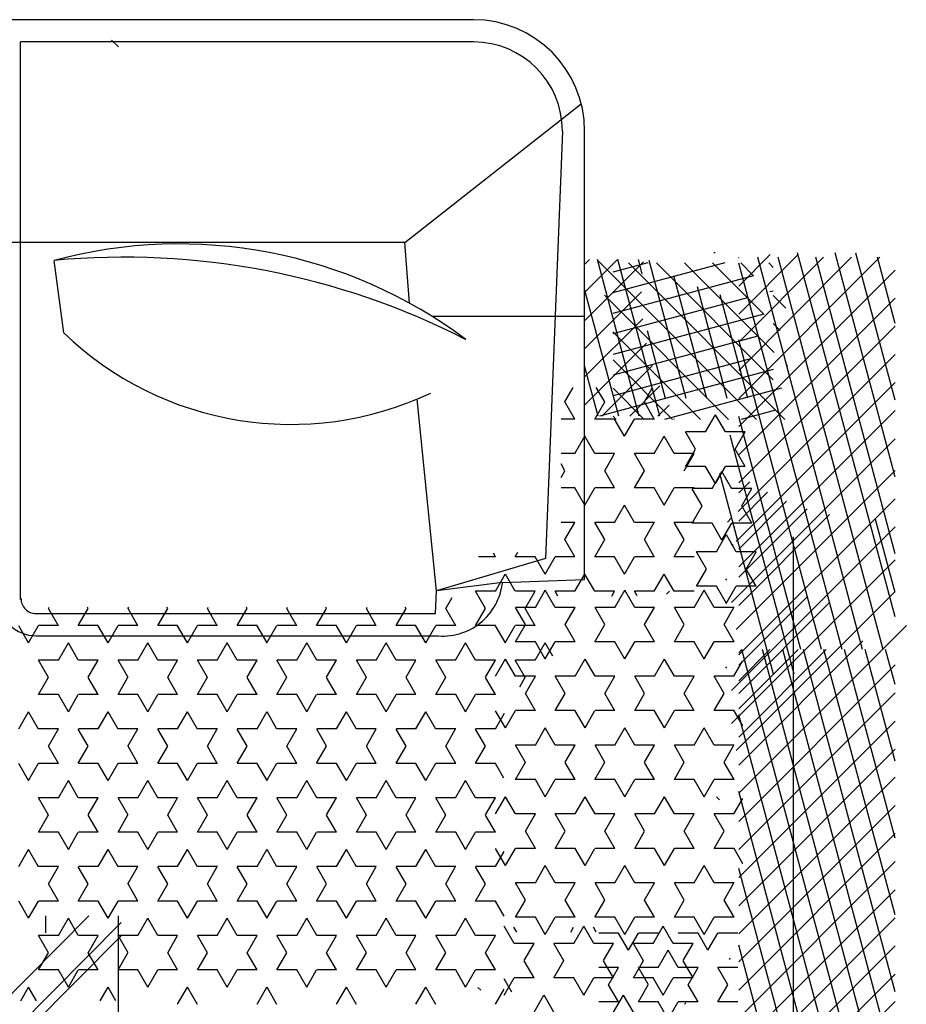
# Model space of a CAD drawing. Header units: millimetres. Extents: x -30782 to 40110, y 35885 to 73818.
# Tile 165 of 166: x 32027 to 33191, y 69673 to 70965. Entities that reach past the tile are written whole.
import ezdxf

# ---------------------------------------------------------------- set-up
doc = ezdxf.new("R2010")
doc.units = ezdxf.units.MM

# ---------------------------------------------------------------- blocks, each defined once
blk = doc.blocks.new('A$C1EFC2E70')
for p, q in [((1015.1, 3020.9), (794.9, 3241.1)), ((783.5, 3226.3), (305.9, 3098.3)), ((600, 3226.3), (305.9, 3147.4)), ((499.2, 3226.3), (306.4, 3174.6)), ((700.8, 3226.3), (311.8, 3122)), ((398.5, 3226.3), (311.8, 3203)), ((534, 3020.9), (328.6, 3226.3)), ((570.8, 3020.9), (365.5, 3226.3)), ((607.7, 3020.9), (402.3, 3226.3)), ((645.2, 3020.3), (439.2, 3226.3)), ((684.6, 3017.8), (476.1, 3226.3)), ((717.9, 3021.3), (513, 3226.3)), ((764.8, 3011.4), (549.9, 3226.3)), ((800.1, 3017.8), (591.7, 3226.3)), ((833.5, 3021.3), (628.6, 3226.3)), ((751.7, 3226.3), (655.7, 3200.6)), ((880.3, 3011.4), (665.4, 3226.3)), ((923.6, 3011.4), (708.8, 3226.3)), ((959, 3017.8), (750.5, 3226.3)), ((872.4, 3226.3), (826.3, 3213.9)), ((1074, 3226.3), (826.4, 3159.9)), ((973.2, 3226.3), (826.4, 3186.9)), ((1376.3, 3226.3), (826.5, 3079)), ((1275.5, 3226.3), (826.5, 3105.9)), ((1174.7, 3226.3), (826.5, 3132.9)), ((1577.9, 3226.3), (826.6, 3025)), ((1477.1, 3226.3), (826.6, 3052)), ((1052, 3020.9), (846.6, 3226.3)), ((1088.9, 3020.9), (883.5, 3226.3)), ((1125.8, 3020.9), (920.4, 3226.3)), ((1162.7, 3020.9), (957.3, 3226.3)), ((1199.6, 3020.9), (994.2, 3226.3)), ((1236.5, 3020.9), (1031.1, 3226.3)), ((1273.3, 3020.9), (1067.9, 3226.3)), ((1310.2, 3020.9), (1104.8, 3226.3)), ((1347.1, 3020.9), (1141.7, 3226.3)), ((1384, 3020.9), (1178.6, 3226.3)), ((1462.5, 2979.3), (1215.5, 3226.3)), ((1491.6, 2987.1), (1252.4, 3226.3)), ((1527.7, 2987.1), (1288.5, 3226.3)), ((826.3, 3210.7), (311.8, 3072.9)), ((497.1, 3020.9), (311.8, 3206.1)), ((1620.6, 3210.7), (912.1, 3020.9)), ((826.3, 3183.7), (311.8, 3045.9)), ((978.2, 3020.9), (815.2, 3183.9)), ((1620.6, 3183.7), (1012.9, 3020.9)), ((460.2, 3020.9), (311.8, 3169.2)), ((826.3, 3156.7), (319.4, 3020.9)), ((1620.6, 3156.7), (1113.7, 3020.9)), ((768.5, 3020.9), (649.3, 3140.1)), ((884.1, 3020.9), (764.8, 3140.1)), ((423.3, 3020.9), (311.8, 3132.3)), ((826.3, 3129.7), (420.1, 3020.9)), ((941.3, 3020.9), (826.4, 3135.8)), ((1620.6, 3129.7), (1214.5, 3020.9)), ((826.3, 3102.7), (520.9, 3020.9)), ((731.7, 3020.9), (641.7, 3110.8)), ((847.2, 3020.9), (757.2, 3110.8)), ((386.4, 3020.9), (308.3, 3098.9)), ((858.8, 3093.6), (545.2, 3009.6)), ((678.5, 3092.6), (1400.6, 3092.6)), ((904.4, 3020.9), (826.5, 3098.8)), ((524.5, 3081.4), (319.1, 2876)), ((378.6, 3083), (361.9, 3066.3)), ((454.2, 3084.9), (452.7, 3083.4)), ((483.3, 3077.1), (524.5, 2923.4)), ((694.8, 3020.9), (631.9, 3083.8)), ((436.7, 3067.4), (319.1, 2949.8)), ((325, 3066.3), (319.1, 3060.4)), ((472.5, 3066.3), (319.1, 2912.9)), ((356, 3066.3), (357.3, 3061.7)), ((407.7, 3075.2), (398.8, 3066.3)), ((459.2, 3066.3), (520.4, 2837.9)), ((512.4, 3069.3), (524.5, 3024.2)), ((858.8, 3066.6), (595.6, 2996.1)), ((349.5, 3020.9), (308.3, 3062.1)), ((386.4, 3053.9), (319.1, 2986.7)), ((386.4, 3053.9), (439.4, 2855.9)), ((657.9, 3020.9), (620, 3058.7)), ((867.6, 3020.9), (826.5, 3061.9)), ((524.5, 3044.5), (315.9, 2835.9)), ((336, 3040.4), (319.1, 3023.5)), ((336, 3040.4), (385.4, 2855.8)), ((415.4, 3046.1), (466.4, 2855.9)), ((444.5, 3038.3), (493.4, 2855.9)), ((615.3, 3038.1), (615.3, 3012)), ((637.9, 3025), (615.3, 3038)), ((660.5, 3038.1), (638, 3025)), ((660.5, 3038.1), (660.5, 3012)), ((698.3, 3043.9), (698.3, 3017.8)), ((720.9, 3030.7), (698.3, 3043.8)), ((743.5, 3043.8), (720.9, 3030.7)), ((743.5, 3043.9), (743.5, 3017.8)), ((496.8, 3032.9), (361, 2996.5)), ((365.1, 3032.6), (412.4, 2855.8)), ((540.9, 3029.6), (540.9, 3003.5)), ((563.5, 3016.4), (540.9, 3029.5)), ((586.1, 3029.5), (563.5, 3016.4)), ((586.1, 3029.6), (586.1, 3003.5)), ((621, 3020.9), (606.5, 3035.4)), ((830.7, 3020.9), (826.6, 3024.9)), ((861.5, 3014.7), (841.8, 3026.1)), ((926.6, 3026.2), (906.8, 3014.8)), ((1042.2, 3014.7), (1022.1, 3026.3)), ((1107.8, 3026.4), (1087.5, 3014.8)), ((312.6, 3020.9), (311.8, 3021.7)), ((615.4, 3012), (592.8, 2998.9)), ((659.2, 3006.3), (654.3, 3011.2)), ((683, 2998.9), (660.5, 3012)), ((698.4, 3017.7), (675.8, 3004.7)), ((690.3, 3012), (688.8, 3013.5)), ((766, 3004.6), (743.4, 3017.7)), ((771.2, 3014.8), (771.2, 2988.7)), ((793.8, 3001.7), (771.2, 3014.7)), ((816.4, 3014.8), (793.8, 3001.7)), ((816.4, 3014.8), (816.4, 2988.7)), ((861.5, 3014.8), (861.5, 2988.7)), ((906.7, 3014.8), (906.7, 2988.7)), ((951.9, 3014.8), (951.9, 2988.7)), ((974.5, 3001.7), (951.9, 3014.7)), ((997.1, 3014.8), (974.6, 3001.7)), ((997.1, 3014.8), (997.1, 2988.7)), ((1042.3, 3014.8), (1042.3, 2988.7)), ((1087.4, 3014.8), (1087.4, 2988.7)), ((1132.6, 3014.8), (1132.6, 2988.7)), ((1155.2, 3001.7), (1132.6, 3014.7)), ((1177.9, 3014.8), (1155.3, 3001.7)), ((1177.8, 3014.8), (1177.8, 2988.7)), ((1198.5, 3019.7), (1198.5, 2993.6)), ((1243.7, 3019.7), (1243.7, 2993.6)), ((1288.9, 3019.7), (1288.9, 2993.6)), ((319.1, 3002.5), (358.4, 2855.8)), ((496.9, 3005.9), (350.7, 2966.7)), ((524.5, 3007.6), (361.4, 2844.5)), ((541, 3003.4), (518.4, 2990.4)), ((608.6, 2990.3), (586.1, 3003.4)), ((615.3, 2985.9), (592.7, 2998.9)), ((683.1, 2998.9), (660.5, 2985.9)), ((698.3, 2991.6), (675.7, 3004.6)), ((735.5, 3003.8), (733.8, 3005.4)), ((766.1, 3004.7), (743.5, 2991.6)), ((851.1, 3003.8), (849.4, 3005.4)), ((884.2, 3001.7), (861.6, 2988.7)), ((906.7, 2988.6), (884.1, 3001.7)), ((1064.9, 3001.7), (1042.3, 2988.7)), ((1087.4, 2988.6), (1064.8, 3001.7)), ((1233.2, 3008.7), (1231.5, 3010.3)), ((1266.3, 3006.6), (1243.8, 2993.6)), ((1288.8, 2993.5), (1266.3, 3006.6)), ((305.9, 2989.8), (305.9, 2988.4)), ((540.9, 2977.3), (518.3, 2990.3)), ((608.7, 2990.4), (586.1, 2977.3)), ((615.3, 2986), (615.3, 2959.9)), ((660.5, 2986), (660.5, 2959.9)), ((698.3, 2991.7), (698.3, 2965.6)), ((743.5, 2991.7), (743.5, 2965.6)), ((771.2, 2988.7), (748.7, 2975.6)), ((838.9, 2975.6), (816.3, 2988.6)), ((952, 2988.7), (929.4, 2975.6)), ((1019.7, 2975.6), (997.1, 2988.6)), ((1023.8, 2995.7), (1019.9, 2991.8)), ((1132.7, 2988.7), (1110.1, 2975.6)), ((1200.4, 2975.6), (1177.8, 2988.6)), ((1221.1, 2980.5), (1198.5, 2993.5)), ((496.9, 2978.9), (336.1, 2935.8)), ((540.9, 2977.4), (540.9, 2951.3)), ((586.1, 2977.4), (586.1, 2951.3)), ((638, 2972.9), (615.4, 2959.8)), ((660.5, 2959.8), (637.9, 2972.8)), ((720.9, 2978.6), (698.4, 2965.5)), ((743.4, 2965.5), (720.9, 2978.6)), ((771.2, 2962.6), (748.6, 2975.6)), ((839, 2975.6), (816.4, 2962.6)), ((951.9, 2962.6), (929.3, 2975.6)), ((1019.7, 2975.6), (997.1, 2962.6)), ((1132.6, 2962.6), (1110, 2975.6)), ((1200.5, 2975.6), (1177.9, 2962.6)), ((1221.2, 2980.5), (1198.6, 2967.5)), ((524.5, 2970.7), (409.6, 2855.8)), ((563.5, 2964.3), (541, 2951.2)), ((586.1, 2951.2), (563.5, 2964.3)), ((569.2, 2962.3), (569.2, 2936.3)), ((591.8, 2949.2), (569.2, 2962.3)), ((614.4, 2962.3), (614.4, 2936.3)), ((659.6, 2962.3), (659.6, 2936.3)), ((704.8, 2962.3), (704.8, 2936.3)), ((750, 2962.3), (750, 2936.3)), ((771.2, 2962.6), (771.2, 2936.6)), ((816.4, 2962.6), (816.4, 2936.6)), ((884.1, 2949.5), (861.5, 2962.6)), ((861.5, 2962.6), (861.5, 2936.6)), ((906.8, 2962.6), (884.2, 2949.5)), ((906.7, 2962.6), (906.7, 2936.6)), ((951.9, 2962.6), (951.9, 2936.6)), ((997.1, 2962.6), (997.1, 2936.6)), ((1064.8, 2949.5), (1042.2, 2962.6)), ((1042.3, 2962.6), (1042.3, 2936.6)), ((1087.5, 2962.6), (1064.9, 2949.5)), ((1087.4, 2962.6), (1087.4, 2936.6)), ((1132.6, 2962.6), (1132.6, 2936.6)), ((1177.8, 2962.6), (1177.8, 2936.6)), ((1198.5, 2967.5), (1198.5, 2941.5)), ((1212.1, 2961), (1212.1, 2934.9)), ((1234.7, 2947.8), (1212.1, 2960.9)), ((1257.4, 2960.9), (1234.8, 2947.9)), ((1266.3, 2954.4), (1243.7, 2967.5)), ((1243.7, 2967.5), (1243.7, 2941.5)), ((1257.3, 2961), (1257.3, 2934.9)), ((1288.9, 2967.5), (1266.3, 2954.4)), ((1288.9, 2967.5), (1288.9, 2941.5)), ((496.9, 2951.9), (315.8, 2903.4)), ((682.3, 2949.2), (659.7, 2936.2)), ((704.8, 2936.2), (682.2, 2949.2)), ((793.8, 2949.5), (771.2, 2936.5)), ((816.3, 2936.5), (793.8, 2949.5)), ((974.6, 2949.5), (952, 2936.5)), ((997.1, 2936.5), (974.5, 2949.5)), ((1155.3, 2949.5), (1132.7, 2936.5)), ((1177.8, 2936.5), (1155.2, 2949.5)), ((1292, 2949.9), (1290.3, 2951.6)), ((524.5, 2933.8), (446.5, 2855.9)), ((524, 2936.2), (523.8, 2936.3)), ((524.1, 2936.5), (524.1, 2936.3)), ((569.3, 2936.2), (546.7, 2923.1)), ((637, 2923.1), (614.4, 2936.2)), ((750, 2936.2), (727.4, 2923.1)), ((861.6, 2936.5), (839, 2923.5)), ((929.3, 2923.4), (906.7, 2936.5)), ((1042.3, 2936.5), (1019.7, 2923.5)), ((1110, 2923.4), (1087.4, 2936.5)), ((1212.2, 2934.8), (1189.6, 2921.8)), ((1243.8, 2941.4), (1221.2, 2928.4)), ((1279.9, 2921.8), (1257.3, 2934.8)), ((1311.4, 2928.3), (1288.8, 2941.4)), ((497, 2924.9), (408.4, 2901.2)), ((520.2, 2914.8), (505.6, 2929.4)), ((569.2, 2910.1), (546.6, 2923.1)), ((637.1, 2923.1), (614.5, 2910.1)), ((749.9, 2910.1), (727.4, 2923.1)), ((754, 2926), (750, 2930)), ((861.5, 2910.4), (838.9, 2923.4)), ((929.4, 2923.5), (906.8, 2910.4)), ((1042.2, 2910.4), (1019.7, 2923.4)), ((1110.1, 2923.5), (1087.5, 2910.4)), ((1212.1, 2908.7), (1189.5, 2921.8)), ((1243.7, 2915.3), (1221.1, 2928.3)), ((1280, 2921.8), (1257.4, 2908.7)), ((1311.5, 2928.4), (1288.9, 2915.3)), ((520.2, 2917.3), (314.8, 2862.3)), ((520.2, 2841), (453.6, 2907.6)), ((520.2, 2877.9), (480.6, 2917.5)), ((501.5, 2897), (483.7, 2907.3)), ((524.1, 2910.1), (501.5, 2897.1)), ((524.1, 2910.2), (524.1, 2884.1)), ((569.2, 2910.2), (569.2, 2884.1)), ((614.4, 2910.2), (614.4, 2884.1)), ((659.6, 2910.2), (659.6, 2884.1)), ((682.2, 2897), (659.6, 2910.1)), ((704.8, 2910.1), (682.3, 2897.1)), ((704.8, 2910.2), (704.8, 2884.1)), ((750, 2910.2), (750, 2884.1)), ((771.2, 2910.5), (771.2, 2884.4)), ((793.8, 2897.3), (771.2, 2910.4)), ((816.4, 2910.4), (793.8, 2897.4)), ((816.4, 2910.5), (816.4, 2884.4)), ((861.5, 2910.5), (861.5, 2884.4)), ((906.7, 2910.5), (906.7, 2884.4)), ((951.9, 2910.5), (951.9, 2884.4)), ((974.5, 2897.3), (951.9, 2910.4)), ((997.1, 2910.4), (974.6, 2897.4)), ((997.1, 2910.5), (997.1, 2884.4)), ((1042.3, 2910.5), (1042.3, 2884.4)), ((1087.4, 2910.5), (1087.4, 2884.4)), ((1132.6, 2910.5), (1132.6, 2884.4)), ((1155.2, 2897.3), (1132.6, 2910.4)), ((1177.9, 2910.4), (1155.3, 2897.4)), ((1177.8, 2910.5), (1177.8, 2884.4)), ((1198.5, 2915.4), (1198.5, 2889.3)), ((1212.1, 2908.8), (1212.1, 2882.7)), ((1243.7, 2915.4), (1243.7, 2889.3)), ((1257.3, 2908.8), (1257.3, 2882.7)), ((1288.9, 2915.4), (1288.9, 2889.3)), ((395, 2818.6), (317.5, 2896.1)), ((319.1, 2901.8), (331.4, 2855.7)), ((468.8, 2818.6), (392.6, 2894.8)), ((505.7, 2818.6), (424.4, 2899.9)), ((524.5, 2896.9), (483.5, 2855.9)), ((591.9, 2897.1), (569.3, 2884)), ((614.4, 2884), (591.8, 2897)), ((884.2, 2897.4), (861.6, 2884.3)), ((906.7, 2884.3), (884.1, 2897.3)), ((1064.9, 2897.4), (1042.3, 2884.3)), ((1087.4, 2884.3), (1064.8, 2897.3)), ((1234.8, 2895.7), (1212.2, 2882.6)), ((1257.3, 2882.6), (1234.7, 2895.7)), ((1266.3, 2902.3), (1243.8, 2889.2)), ((1288.8, 2889.2), (1266.3, 2902.2)), ((333.5, 2894.3), (314.8, 2889.3)), ((520.2, 2890.3), (314.8, 2835.3)), ((431.9, 2818.6), (357.3, 2893.2)), ((546.6, 2871), (524, 2884)), ((659.7, 2884), (637.1, 2871)), ((727.4, 2871), (704.8, 2884)), ((771.2, 2884.3), (748.7, 2871.3)), ((756.2, 2887.6), (750, 2884)), ((838.9, 2871.3), (816.3, 2884.3)), ((952, 2884.3), (929.4, 2871.3)), ((1019.7, 2871.3), (997.1, 2884.3)), ((1132.7, 2884.3), (1110.1, 2871.3)), ((1200.4, 2871.3), (1177.8, 2884.3)), ((1221.1, 2876.2), (1198.5, 2889.2)), ((1302.5, 2882.6), (1280, 2869.6)), ((546.7, 2871), (524.1, 2857.9)), ((659.6, 2857.9), (637, 2871)), ((727.4, 2871), (704.8, 2857.9)), ((771.2, 2858.2), (748.6, 2871.3)), ((839, 2871.3), (816.4, 2858.2)), ((951.9, 2858.2), (929.3, 2871.3)), ((1019.7, 2871.3), (997.1, 2858.2)), ((1132.6, 2858.2), (1110, 2871.3)), ((1200.5, 2871.3), (1177.9, 2858.2)), ((1221.2, 2876.2), (1198.6, 2863.1)), ((1302.5, 2856.5), (1279.9, 2869.6)), ((358.1, 2818.6), (314.8, 2861.9)), ((520.2, 2863.3), (353.5, 2818.6)), ((524.5, 2860), (520.4, 2856)), ((524.1, 2858), (524.1, 2831.9)), ((569.2, 2858), (569.2, 2831.9)), ((591.8, 2844.9), (569.2, 2857.9)), ((614.5, 2857.9), (591.9, 2844.9)), ((614.4, 2858), (614.4, 2831.9)), ((659.6, 2858), (659.6, 2831.9)), ((704.8, 2858), (704.8, 2831.9)), ((756.3, 2854.3), (749.9, 2857.9)), ((750, 2858), (750, 2831.9)), ((771.2, 2858.3), (771.2, 2832.2)), ((816.4, 2858.3), (816.4, 2832.2)), ((861.5, 2858.3), (861.5, 2832.2)), ((884.1, 2845.2), (861.5, 2858.2)), ((906.8, 2858.2), (884.2, 2845.2)), ((906.7, 2858.3), (906.7, 2832.2)), ((951.9, 2858.3), (951.9, 2832.2)), ((997.1, 2858.3), (997.1, 2832.2)), ((1064.8, 2845.2), (1042.2, 2858.2)), ((1042.3, 2858.3), (1042.3, 2832.2)), ((1087.5, 2858.2), (1064.9, 2845.2)), ((1087.4, 2858.3), (1087.4, 2832.2)), ((1132.6, 2858.3), (1132.6, 2832.2)), ((1177.8, 2858.3), (1177.8, 2832.2)), ((1198.5, 2863.2), (1198.5, 2837.1)), ((1212.1, 2856.6), (1212.1, 2830.5)), ((1234.7, 2843.5), (1212.1, 2856.5)), ((1257.4, 2856.6), (1234.8, 2843.5)), ((1243.7, 2863.2), (1243.7, 2837.1)), ((1266.3, 2850.1), (1243.7, 2863.1)), ((1257.3, 2856.6), (1257.3, 2830.5)), ((1288.9, 2863.1), (1266.3, 2850.1)), ((1288.9, 2863.2), (1288.9, 2837.1)), ((501.5, 2844.9), (482.6, 2833.9)), ((524, 2831.8), (501.5, 2844.9)), ((682.3, 2844.9), (659.7, 2831.9)), ((704.8, 2831.8), (682.2, 2844.9)), ((793.8, 2845.2), (771.2, 2832.2)), ((816.3, 2832.1), (793.8, 2845.2)), ((974.6, 2845.2), (952, 2832.2)), ((997.1, 2832.1), (974.5, 2845.2)), ((1155.3, 2845.2), (1132.7, 2832.2)), ((1177.8, 2832.1), (1155.2, 2845.2)), ((520.2, 2836.3), (454.3, 2818.6)), ((569.3, 2831.9), (546.7, 2818.8)), ((637, 2818.8), (614.4, 2831.8)), ((750, 2831.9), (727.4, 2818.8)), ((861.6, 2832.2), (839, 2819.1)), ((929.3, 2819.1), (906.7, 2832.1)), ((1042.3, 2832.2), (1019.7, 2819.1)), ((1110, 2819.1), (1087.4, 2832.1)), ((1212.2, 2830.5), (1189.6, 2817.4)), ((1197.2, 2833.7), (1191, 2830.2)), ((1279.9, 2817.4), (1257.3, 2830.5)), ((734.4, 2818.6), (146.1, 2818.6)), ((321.2, 2818.6), (314.8, 2825)), ((389.6, 2818.6), (389.6, 2618.6)), ((569.2, 2805.7), (546.6, 2818.8)), ((637.1, 2818.8), (614.5, 2805.8)), ((749.9, 2805.7), (727.4, 2818.8)), ((738.4, 2710.8), (734.4, 2818.6)), ((861.5, 2806.1), (838.9, 2819.1)), ((929.4, 2819.1), (906.8, 2806.1)), ((1042.2, 2806.1), (1019.7, 2819.1)), ((1110.1, 2819.1), (1087.5, 2806.1)), ((1212.1, 2804.4), (1189.5, 2817.4)), ((1280, 2817.4), (1257.4, 2804.4)), ((292.2, 2582.6), (110.3, 2814.2)), ((524.1, 2805.8), (501.5, 2792.7)), ((524.1, 2805.8), (524.1, 2787.6)), ((569.2, 2805.8), (569.2, 2787.6)), ((614.4, 2805.8), (614.4, 2787.6)), ((659.6, 2805.8), (659.6, 2787.6)), ((682.2, 2792.7), (659.6, 2805.7)), ((704.8, 2805.8), (682.3, 2792.7)), ((704.8, 2805.8), (704.8, 2779.7)), ((750, 2805.8), (750, 2779.7)), ((793.8, 2793), (771.2, 2806.1)), ((771.2, 2806.1), (771.2, 2780)), ((816.4, 2806.1), (793.8, 2793)), ((816.4, 2806.1), (816.4, 2780)), ((861.5, 2806.1), (861.5, 2780)), ((906.7, 2806.1), (906.7, 2780)), ((974.5, 2793), (951.9, 2806.1)), ((951.9, 2806.1), (951.9, 2780)), ((997.1, 2806.1), (974.6, 2793)), ((997.1, 2806.1), (997.1, 2780)), ((1042.3, 2806.1), (1042.3, 2780)), ((1087.4, 2806.1), (1087.4, 2780)), ((1155.2, 2793), (1132.6, 2806.1)), ((1132.6, 2806.1), (1132.6, 2780)), ((1177.9, 2806.1), (1155.3, 2793)), ((1177.8, 2806.1), (1177.8, 2780)), ((1197.2, 2800.4), (1190.9, 2804.1)), ((1212.1, 2804.5), (1212.1, 2778.4)), ((1257.3, 2804.5), (1257.3, 2778.4)), ((501.5, 2792.7), (482.6, 2803.6)), ((591.9, 2792.7), (583, 2787.6)), ((600.6, 2787.6), (591.8, 2792.7)), ((884.2, 2793), (861.6, 2780)), ((906.7, 2780), (884.1, 2793)), ((1064.9, 2793), (1042.3, 2780)), ((1087.4, 2780), (1064.8, 2793)), ((1234.8, 2791.3), (1212.2, 2778.3)), ((1257.3, 2778.3), (1234.7, 2791.3)), ((146.1, 2789.4), (707, 2767.4)), ((727.4, 2766.6), (704.8, 2779.7)), ((771.2, 2780), (748.7, 2766.9)), ((756.4, 2783.3), (750, 2779.7)), ((838.9, 2766.9), (816.3, 2780)), ((952, 2780), (929.4, 2766.9)), ((1019.7, 2766.9), (997.1, 2780)), ((1132.7, 2780), (1110.1, 2766.9)), ((1200.4, 2766.9), (1177.8, 2780)), ((1302.5, 2778.3), (1280, 2765.3)), ((727.4, 2766.6), (704.8, 2753.6)), ((707, 2767.4), (749.5, 2624.2)), ((771.2, 2753.9), (748.6, 2766.9)), ((839, 2766.9), (816.4, 2753.9)), ((840.3, 2753.6), (817.7, 2766.6)), ((835.4, 2776.8), (817.8, 2766.6)), ((951.9, 2753.9), (929.3, 2766.9)), ((1019.7, 2766.9), (997.1, 2753.9)), ((1132.6, 2753.9), (1110, 2766.9)), ((1200.5, 2766.9), (1177.9, 2753.9)), ((1302.5, 2752.2), (1279.9, 2765.2)), ((704.8, 2753.7), (704.8, 2727.6)), ((772.5, 2740.5), (749.9, 2753.6)), ((750, 2753.7), (750, 2727.6)), ((771.2, 2754), (771.2, 2727.9)), ((795.2, 2753.6), (772.6, 2740.6)), ((795.1, 2753.7), (795.1, 2727.6)), ((816.4, 2754), (816.4, 2727.9)), ((840.3, 2753.7), (840.3, 2727.6)), ((861.5, 2754), (861.5, 2727.9)), ((884.1, 2740.8), (861.5, 2753.9)), ((906.8, 2753.9), (884.2, 2740.9)), ((906.7, 2754), (906.7, 2727.9)), ((951.9, 2754), (951.9, 2727.9)), ((997.1, 2754), (997.1, 2727.9)), ((1064.8, 2740.8), (1042.2, 2753.9)), ((1042.3, 2754), (1042.3, 2727.9)), ((1087.5, 2753.9), (1064.9, 2740.9)), ((1087.4, 2754), (1087.4, 2727.9)), ((1132.6, 2754), (1132.6, 2727.9)), ((1177.8, 2754), (1177.8, 2727.9)), ((1212.1, 2752.3), (1212.1, 2726.2)), ((1234.7, 2739.2), (1212.1, 2752.2)), ((1257.4, 2752.2), (1234.8, 2739.2)), ((1257.3, 2752.3), (1257.3, 2726.2)), ((793.8, 2740.9), (771.2, 2727.8)), ((816.3, 2727.8), (793.8, 2740.8)), ((863, 2740.6), (840.4, 2727.5)), ((875.4, 2733.3), (862.9, 2740.5)), ((974.6, 2740.9), (952, 2727.8)), ((997.1, 2727.8), (974.5, 2740.8)), ((1155.3, 2740.9), (1132.7, 2727.8)), ((1177.8, 2727.8), (1155.2, 2740.8)), ((704.8, 2727.5), (698.9, 2730.9)), ((750, 2727.5), (727.4, 2714.5)), ((817.7, 2714.4), (795.1, 2727.5)), ((861.6, 2727.8), (839, 2714.8)), ((929.3, 2714.8), (906.7, 2727.8)), ((1042.3, 2727.8), (1019.7, 2714.8)), ((1110, 2714.8), (1087.4, 2727.8)), ((1197.3, 2729.5), (1191, 2725.8)), ((749.9, 2701.4), (727.4, 2714.4)), ((817.8, 2714.5), (795.2, 2701.4)), ((861.5, 2701.7), (838.9, 2714.8)), ((929.4, 2714.8), (906.8, 2701.7)), ((930.7, 2701.4), (909.8, 2713.5)), ((1042.2, 2701.7), (1019.7, 2714.8)), ((1110.1, 2714.8), (1087.5, 2701.7)), ((1212.2, 2726.1), (1189.6, 2713.1)), ((1279.9, 2713.1), (1257.3, 2726.1)), ((1276.3, 2722.9), (1258.7, 2712.8)), ((704.8, 2701.4), (700.1, 2698.7)), ((704.8, 2701.5), (704.8, 2679.2)), ((738.4, 2710.8), (749.5, 2624.2)), ((750, 2701.5), (750, 2675.4)), ((795.1, 2701.5), (795.1, 2675.4)), ((840.3, 2701.5), (840.3, 2675.4)), ((862.9, 2688.4), (840.3, 2701.4)), ((885.6, 2701.4), (863, 2688.4)), ((885.5, 2701.5), (885.5, 2675.4)), ((930.7, 2701.5), (930.7, 2675.4)), ((995.4, 2712.6), (975.9, 2701.4)), ((975.9, 2701.5), (975.9, 2675.4)), ((1021, 2701.5), (1021, 2675.4)), ((1043.6, 2688.4), (1021, 2701.4)), ((1066.3, 2701.4), (1043.7, 2688.4)), ((1066.2, 2701.5), (1066.2, 2675.4)), ((1111.4, 2701.4), (1091.7, 2712.8)), ((1111.4, 2701.5), (1111.4, 2675.4)), ((1156.6, 2701.5), (1156.6, 2675.4)), ((1176.5, 2712.9), (1156.7, 2701.4)), ((1224.3, 2688.4), (1201.7, 2701.4)), ((1201.8, 2701.5), (1201.8, 2675.4)), ((1247, 2701.4), (1224.4, 2688.4)), ((1247, 2701.5), (1247, 2675.4)), ((1292.1, 2701.4), (1272, 2713)), ((772.6, 2688.4), (750, 2675.3)), ((795.1, 2675.3), (772.5, 2688.4)), ((953.3, 2688.4), (930.8, 2675.3)), ((975.8, 2675.3), (953.3, 2688.4)), ((1134.1, 2688.4), (1111.5, 2675.3)), ((1156.6, 2675.3), (1134, 2688.4)), ((840.4, 2675.3), (817.8, 2662.3)), ((908.1, 2662.3), (885.5, 2675.3)), ((1021.1, 2675.3), (998.5, 2662.3)), ((1088.8, 2662.3), (1066.2, 2675.3)), ((1201.8, 2675.3), (1179.2, 2662.3)), ((1269.5, 2662.3), (1246.9, 2675.3)), ((1273.7, 2682.4), (1269.8, 2678.5)), ((0, 2672.5), (0, 2049.2)), ((29.2, 2672.5), (29.2, 2077.9)), ((840.3, 2649.2), (817.7, 2662.3)), ((908.2, 2662.3), (885.6, 2649.3)), ((1021, 2649.2), (998.4, 2662.3)), ((1088.9, 2662.3), (1066.3, 2649.3)), ((1201.7, 2649.2), (1179.2, 2662.3)), ((1269.6, 2662.3), (1247, 2649.3)), ((795.2, 2649.3), (772.6, 2636.2)), ((795.1, 2649.3), (795.1, 2623.2)), ((840.3, 2649.3), (840.3, 2623.2)), ((885.5, 2649.3), (885.5, 2623.2)), ((930.7, 2649.3), (930.7, 2623.2)), ((953.3, 2636.2), (930.7, 2649.2)), ((975.9, 2649.3), (953.3, 2636.2)), ((975.9, 2649.3), (975.9, 2623.2)), ((1021, 2649.3), (1021, 2623.2)), ((1066.2, 2649.3), (1066.2, 2623.2)), ((1111.4, 2649.3), (1111.4, 2623.2)), ((1134, 2636.2), (1111.4, 2649.2)), ((1156.7, 2649.3), (1134.1, 2636.2)), ((1156.6, 2649.3), (1156.6, 2623.2)), ((1201.8, 2649.3), (1201.8, 2623.2)), ((1247, 2649.3), (1247, 2623.2)), ((772.5, 2636.2), (758.3, 2644.4)), ((863, 2636.2), (840.4, 2623.2)), ((885.5, 2623.2), (862.9, 2636.2)), ((1043.7, 2636.2), (1021.1, 2623.2)), ((1066.2, 2623.2), (1043.6, 2636.2)), ((1224.4, 2636.2), (1201.8, 2623.2)), ((1246.9, 2623.2), (1224.3, 2636.2)), ((749.5, 2624.2), (497.8, 2598.6)), ((779.2, 2622.8), (749.5, 2624.2)), ((817.7, 2610.1), (795.1, 2623.2)), ((930.8, 2623.2), (908.2, 2610.1)), ((998.4, 2610.1), (975.8, 2623.2)), ((1111.5, 2623.2), (1088.9, 2610.1)), ((1179.2, 2610.1), (1156.6, 2623.2)), ((1292.2, 2623.2), (1269.6, 2610.1)), ((779.2, 2097.9), (779.2, 2622.8)), ((817.8, 2610.1), (795.2, 2597.1)), ((808.4, 2097.9), (808.4, 2622.8)), ((930.7, 2597.1), (908.1, 2610.1)), ((998.5, 2610.1), (975.9, 2597.1)), ((1111.4, 2597.1), (1088.8, 2610.1)), ((1179.2, 2610.1), (1156.7, 2597.1)), ((1292.1, 2597.1), (1269.5, 2610.1)), ((795.1, 2597.1), (795.1, 2571.1)), ((840.3, 2597.1), (840.3, 2571.1)), ((885.5, 2597.1), (885.5, 2571.1)), ((930.7, 2597.1), (930.7, 2571.1)), ((975.9, 2597.1), (975.9, 2571.1)), ((1021, 2597.1), (1021, 2571.1)), ((1066.2, 2597.1), (1066.2, 2571.1)), ((1111.4, 2597.1), (1111.4, 2571.1)), ((1156.6, 2597.1), (1156.6, 2571.1)), ((1201.8, 2597.1), (1201.8, 2571.1)), ((1247, 2597.1), (1247, 2571.1)), ((372.1, 2588.8), (292.2, 2582.6)), ((862.9, 2584), (840.3, 2597.1)), ((885.6, 2597.1), (863, 2584)), ((1043.6, 2584), (1021, 2597.1)), ((1066.3, 2597.1), (1043.7, 2584)), ((1224.3, 2584), (1201.7, 2597.1)), ((1247, 2597.1), (1224.4, 2584)), ((292.2, 2582.6), (292.2, 2049.2)), ((772.6, 2584), (770.8, 2583)), ((795.1, 2571), (772.5, 2584)), ((953.3, 2584), (930.8, 2571)), ((975.8, 2571), (953.3, 2584)), ((1134.1, 2584), (1111.5, 2571)), ((1156.6, 2571), (1134, 2584)), ((840.4, 2571), (817.8, 2558)), ((908.1, 2557.9), (885.5, 2571)), ((1021.1, 2571), (998.5, 2558)), ((1088.8, 2557.9), (1066.2, 2571)), ((1201.8, 2571), (1179.2, 2558)), ((1269.5, 2557.9), (1246.9, 2571)), ((840.3, 2544.9), (817.7, 2557.9)), ((908.2, 2558), (885.6, 2544.9)), ((1021, 2544.9), (998.4, 2557.9)), ((1088.9, 2558), (1066.3, 2544.9)), ((1201.7, 2544.9), (1179.2, 2557.9)), ((1269.6, 2558), (1247, 2544.9)), ((772.5, 2531.9), (770.8, 2532.9)), ((795.2, 2544.9), (772.6, 2531.9)), ((795.1, 2545), (795.1, 2518.9)), ((840.3, 2545), (840.3, 2518.9)), ((885.5, 2545), (885.5, 2518.9)), ((930.7, 2545), (930.7, 2518.9)), ((953.3, 2531.9), (930.7, 2544.9)), ((975.9, 2544.9), (953.3, 2531.9)), ((975.9, 2545), (975.9, 2518.9)), ((1021, 2545), (1021, 2518.9)), ((1066.2, 2545), (1066.2, 2518.9)), ((1111.4, 2545), (1111.4, 2518.9)), ((1134, 2531.9), (1111.4, 2544.9)), ((1156.7, 2544.9), (1134.1, 2531.9)), ((1156.6, 2545), (1156.6, 2518.9)), ((1201.8, 2545), (1201.8, 2518.9)), ((1247, 2545), (1247, 2518.9)), ((863, 2531.9), (840.4, 2518.8)), ((885.5, 2518.8), (862.9, 2531.9)), ((1043.7, 2531.9), (1021.1, 2518.8)), ((1066.2, 2518.8), (1043.6, 2531.9)), ((1224.4, 2531.9), (1201.8, 2518.8)), ((1246.9, 2518.8), (1224.3, 2531.9)), ((817.7, 2505.8), (795.1, 2518.8)), ((930.8, 2518.8), (908.2, 2505.8)), ((998.4, 2505.8), (975.8, 2518.8)), ((1111.5, 2518.8), (1088.9, 2505.8)), ((1179.2, 2505.8), (1156.6, 2518.8)), ((1292.2, 2518.8), (1269.6, 2505.8)), ((817.8, 2505.8), (795.2, 2492.7)), ((930.7, 2492.7), (908.1, 2505.8)), ((998.5, 2505.8), (975.9, 2492.7)), ((1111.4, 2492.7), (1088.8, 2505.8)), ((1179.2, 2505.8), (1156.7, 2492.7)), ((1292.1, 2492.7), (1269.5, 2505.8)), ((795.1, 2492.8), (795.1, 2466.7)), ((840.3, 2492.8), (840.3, 2466.7)), ((862.9, 2479.7), (840.3, 2492.7)), ((885.6, 2492.7), (863, 2479.7)), ((885.5, 2492.8), (885.5, 2466.7)), ((930.7, 2492.8), (930.7, 2466.7)), ((975.9, 2492.8), (975.9, 2466.7)), ((1021, 2492.8), (1021, 2466.7)), ((1043.6, 2479.7), (1021, 2492.7)), ((1066.3, 2492.7), (1043.7, 2479.7)), ((1066.2, 2492.8), (1066.2, 2466.7)), ((1111.4, 2492.8), (1111.4, 2466.7)), ((1156.6, 2492.8), (1156.6, 2466.7)), ((1224.3, 2479.7), (1201.7, 2492.7)), ((1201.8, 2492.8), (1201.8, 2466.7)), ((1247, 2492.7), (1224.4, 2479.7)), ((1247, 2492.8), (1247, 2466.7)), ((772.6, 2479.7), (770.8, 2478.6)), ((795.1, 2466.6), (772.5, 2479.7)), ((953.3, 2479.7), (930.8, 2466.7)), ((975.8, 2466.6), (953.3, 2479.7)), ((1134.1, 2479.7), (1111.5, 2466.7)), ((1156.6, 2466.6), (1134, 2479.7)), ((840.4, 2466.7), (817.8, 2453.6)), ((908.1, 2453.6), (885.5, 2466.6)), ((1021.1, 2466.7), (998.5, 2453.6)), ((1088.8, 2453.6), (1066.2, 2466.6)), ((1201.8, 2466.7), (1179.2, 2453.6)), ((1269.5, 2453.6), (1246.9, 2466.6)), ((840.3, 2440.6), (817.7, 2453.6)), ((908.2, 2453.6), (885.6, 2440.6)), ((1021, 2440.6), (998.4, 2453.6)), ((1088.9, 2453.6), (1066.3, 2440.6)), ((1201.7, 2440.6), (1179.2, 2453.6)), ((1269.6, 2453.6), (1247, 2440.6)), ((795.2, 2440.6), (772.6, 2427.5)), ((795.1, 2440.6), (795.1, 2414.6)), ((840.3, 2440.6), (840.3, 2414.6)), ((885.5, 2440.6), (885.5, 2414.6)), ((930.7, 2440.6), (930.7, 2414.6)), ((953.3, 2427.5), (930.7, 2440.6)), ((975.9, 2440.6), (953.3, 2427.5)), ((975.9, 2440.6), (975.9, 2414.6)), ((1021, 2440.6), (1021, 2414.6)), ((1066.2, 2440.6), (1066.2, 2414.6)), ((1111.4, 2440.6), (1111.4, 2414.6)), ((1134, 2427.5), (1111.4, 2440.6)), ((1156.7, 2440.6), (1134.1, 2427.5)), ((1156.6, 2440.6), (1156.6, 2414.6)), ((1201.8, 2440.6), (1201.8, 2414.6)), ((1247, 2440.6), (1247, 2414.6)), ((772.5, 2427.5), (770.8, 2428.5)), ((863, 2427.5), (840.4, 2414.5)), ((885.5, 2414.5), (862.9, 2427.5)), ((1043.7, 2427.5), (1021.1, 2414.5)), ((1066.2, 2414.5), (1043.6, 2427.5)), ((1224.4, 2427.5), (1201.8, 2414.5)), ((1246.9, 2414.5), (1224.3, 2427.5)), ((817.7, 2401.4), (795.1, 2414.5)), ((930.8, 2414.5), (908.2, 2401.5)), ((998.4, 2401.4), (975.8, 2414.5)), ((1111.5, 2414.5), (1088.9, 2401.5)), ((1179.2, 2401.4), (1156.6, 2414.5)), ((1292.2, 2414.5), (1269.6, 2401.5)), ((817.8, 2401.5), (795.2, 2388.4)), ((930.7, 2388.4), (908.1, 2401.4)), ((998.5, 2401.5), (975.9, 2388.4)), ((1111.4, 2388.4), (1088.8, 2401.4)), ((1179.2, 2401.5), (1156.7, 2388.4)), ((1292.1, 2388.4), (1269.5, 2401.4)), ((795.1, 2388.5), (795.1, 2362.4)), ((840.3, 2388.5), (840.3, 2362.4)), ((862.9, 2375.3), (840.3, 2388.4)), ((885.6, 2388.4), (863, 2375.4)), ((885.5, 2388.5), (885.5, 2362.4)), ((930.7, 2388.5), (930.7, 2362.4)), ((975.9, 2388.5), (975.9, 2362.4)), ((1021, 2388.5), (1021, 2362.4)), ((1043.6, 2375.3), (1021, 2388.4)), ((1066.3, 2388.4), (1043.7, 2375.4)), ((1066.2, 2388.5), (1066.2, 2362.4)), ((1111.4, 2388.5), (1111.4, 2362.4)), ((1156.6, 2388.5), (1156.6, 2362.4)), ((1224.3, 2375.3), (1201.7, 2388.4)), ((1201.8, 2388.5), (1201.8, 2362.4)), ((1247, 2388.4), (1224.4, 2375.4)), ((1247, 2388.5), (1247, 2362.4)), ((772.6, 2375.4), (770.8, 2374.3)), ((795.1, 2362.3), (772.5, 2375.3)), ((953.3, 2375.4), (930.8, 2362.3)), ((975.8, 2362.3), (953.3, 2375.3)), ((1134.1, 2375.4), (1111.5, 2362.3)), ((1156.6, 2362.3), (1134, 2375.3)), ((840.4, 2362.3), (817.8, 2349.3)), ((908.1, 2349.3), (885.5, 2362.3)), ((1021.1, 2362.3), (998.5, 2349.3)), ((1088.8, 2349.3), (1066.2, 2362.3)), ((1201.8, 2362.3), (1179.2, 2349.3)), ((1269.5, 2349.3), (1246.9, 2362.3)), ((840.3, 2336.2), (817.7, 2349.3)), ((908.2, 2349.3), (885.6, 2336.2)), ((1021, 2336.2), (998.4, 2349.3)), ((1088.9, 2349.3), (1066.3, 2336.2)), ((1201.7, 2336.2), (1179.2, 2349.3)), ((1269.6, 2349.3), (1247, 2336.2)), ((795.2, 2336.2), (772.6, 2323.2)), ((795.1, 2336.3), (795.1, 2310.2)), ((840.3, 2336.3), (840.3, 2310.2)), ((885.5, 2336.3), (885.5, 2310.2)), ((930.7, 2336.3), (930.7, 2310.2)), ((953.3, 2323.2), (930.7, 2336.2)), ((975.9, 2336.2), (953.3, 2323.2)), ((975.9, 2336.3), (975.9, 2310.2)), ((1021, 2336.3), (1021, 2310.2)), ((1066.2, 2336.3), (1066.2, 2310.2)), ((1111.4, 2336.3), (1111.4, 2310.2)), ((1134, 2323.2), (1111.4, 2336.2)), ((1156.7, 2336.2), (1134.1, 2323.2)), ((1156.6, 2336.3), (1156.6, 2310.2)), ((1201.8, 2336.3), (1201.8, 2310.2)), ((1247, 2336.3), (1247, 2310.2)), ((772.5, 2323.2), (770.8, 2324.2)), ((863, 2323.2), (840.4, 2310.2)), ((885.5, 2310.1), (862.9, 2323.2)), ((1043.7, 2323.2), (1021.1, 2310.2)), ((1066.2, 2310.1), (1043.6, 2323.2)), ((1224.4, 2323.2), (1201.8, 2310.2)), ((1246.9, 2310.1), (1224.3, 2323.2)), ((817.7, 2297.1), (795.1, 2310.1)), ((930.8, 2310.2), (908.2, 2297.1)), ((998.4, 2297.1), (975.8, 2310.1)), ((1111.5, 2310.2), (1088.9, 2297.1)), ((1179.2, 2297.1), (1156.6, 2310.1)), ((1292.2, 2310.2), (1269.6, 2297.1)), ((817.8, 2297.1), (795.2, 2284.1)), ((930.7, 2284), (908.1, 2297.1)), ((998.5, 2297.1), (975.9, 2284.1)), ((1111.4, 2284), (1088.8, 2297.1)), ((1179.2, 2297.1), (1156.7, 2284.1)), ((1292.1, 2284), (1269.5, 2297.1)), ((795.1, 2284.1), (795.1, 2258)), ((840.3, 2284.1), (840.3, 2258)), ((862.9, 2271), (840.3, 2284)), ((885.6, 2284.1), (863, 2271)), ((885.5, 2284.1), (885.5, 2258)), ((930.7, 2284.1), (930.7, 2258)), ((975.9, 2284.1), (975.9, 2258)), ((1021, 2284.1), (1021, 2258)), ((1043.6, 2271), (1021, 2284)), ((1066.3, 2284.1), (1043.7, 2271)), ((1066.2, 2284.1), (1066.2, 2258)), ((1111.4, 2284.1), (1111.4, 2258)), ((1156.6, 2284.1), (1156.6, 2258)), ((1224.3, 2271), (1201.7, 2284)), ((1201.8, 2284.1), (1201.8, 2258)), ((1247, 2284.1), (1224.4, 2271)), ((1247, 2284.1), (1247, 2258)), ((772.6, 2271), (770.8, 2270)), ((795.1, 2258), (772.5, 2271)), ((953.3, 2271), (930.8, 2258)), ((975.8, 2258), (953.3, 2271)), ((1134.1, 2271), (1111.5, 2258)), ((1156.6, 2258), (1134, 2271)), ((840.4, 2258), (817.8, 2244.9)), ((908.1, 2244.9), (885.5, 2258)), ((1021.1, 2258), (998.5, 2244.9)), ((1088.8, 2244.9), (1066.2, 2258)), ((1201.8, 2258), (1179.2, 2244.9)), ((1269.5, 2244.9), (1246.9, 2258)), ((840.3, 2231.9), (817.7, 2244.9)), ((908.2, 2244.9), (885.6, 2231.9)), ((1021, 2231.9), (998.4, 2244.9)), ((1088.9, 2244.9), (1066.3, 2231.9)), ((1201.7, 2231.9), (1179.2, 2244.9)), ((1269.6, 2244.9), (1247, 2231.9)), ((795.2, 2231.9), (772.6, 2218.9)), ((795.1, 2232), (795.1, 2205.9)), ((840.3, 2232), (840.3, 2205.9)), ((885.5, 2232), (885.5, 2205.9)), ((930.7, 2232), (930.7, 2205.9)), ((953.3, 2218.8), (930.7, 2231.9)), ((975.9, 2231.9), (953.3, 2218.9)), ((975.9, 2232), (975.9, 2205.9)), ((1021, 2232), (1021, 2205.9)), ((1066.2, 2232), (1066.2, 2205.9)), ((1111.4, 2232), (1111.4, 2205.9)), ((1134, 2218.8), (1111.4, 2231.9)), ((1156.7, 2231.9), (1134.1, 2218.9)), ((1156.6, 2232), (1156.6, 2205.9)), ((1201.8, 2232), (1201.8, 2205.9)), ((1247, 2232), (1247, 2205.9)), ((772.5, 2218.8), (770.8, 2219.9)), ((863, 2218.9), (840.4, 2205.8)), ((885.5, 2205.8), (862.9, 2218.8)), ((1043.7, 2218.9), (1021.1, 2205.8)), ((1066.2, 2205.8), (1043.6, 2218.8)), ((1658.5, 1740.4), (1184.8, 2209.7)), ((1224.4, 2218.9), (1201.8, 2205.8)), ((1658.5, 1757.4), (1202, 2209.7)), ((1246.9, 2205.8), (1224.3, 2218.8)), ((35.4, 2206.2), (26.7, 2197.4)), ((817.7, 2192.7), (795.1, 2205.8)), ((930.8, 2205.8), (908.2, 2192.8)), ((998.4, 2192.7), (975.8, 2205.8)), ((1111.5, 2205.8), (1088.9, 2192.8)), ((1179.2, 2192.7), (1156.6, 2205.8)), ((1658.5, 2206.2), (1175.9, 2206.2)), ((1287.5, 2203.1), (1269.6, 2192.8)), ((817.8, 2192.8), (795.2, 2179.7)), ((930.7, 2179.7), (908.1, 2192.7)), ((998.5, 2192.8), (975.9, 2179.7)), ((1111.4, 2179.7), (1088.8, 2192.7)), ((1179.2, 2192.8), (1156.7, 2179.7)), ((1287.5, 2182.4), (1269.5, 2192.7)), ((795.1, 2179.8), (795.1, 2153.7)), ((840.3, 2179.8), (840.3, 2153.7)), ((862.9, 2166.7), (840.3, 2179.7)), ((885.6, 2179.7), (863, 2166.7)), ((885.5, 2179.8), (885.5, 2153.7)), ((930.7, 2179.8), (930.7, 2153.7)), ((975.9, 2179.8), (975.9, 2153.7)), ((1021, 2179.8), (1021, 2153.7)), ((1043.6, 2166.7), (1021, 2179.7)), ((1066.3, 2179.7), (1043.7, 2166.7)), ((1066.2, 2179.8), (1066.2, 2153.7)), ((1111.4, 2179.8), (1111.4, 2153.7)), ((1156.6, 2179.8), (1156.6, 2153.7)), ((1224.3, 2166.7), (1201.7, 2179.7)), ((1201.8, 2179.8), (1201.8, 2153.7)), ((1247, 2179.7), (1224.4, 2166.7)), ((1247, 2179.8), (1247, 2153.7)), ((772.6, 2166.7), (770.8, 2165.6)), ((795.1, 2153.6), (772.5, 2166.7)), ((953.3, 2166.7), (930.8, 2153.6)), ((975.8, 2153.6), (953.3, 2166.7)), ((1134.1, 2166.7), (1111.5, 2153.6)), ((1156.6, 2153.6), (1134, 2166.7)), ((1658.5, 1689.3), (1175.9, 2167.5)), ((840.4, 2153.6), (817.8, 2140.6)), ((908.1, 2140.6), (885.5, 2153.6)), ((1021.1, 2153.6), (998.5, 2140.6)), ((1088.8, 2140.6), (1066.2, 2153.6)), ((1201.8, 2153.6), (1179.2, 2140.6)), ((1269.5, 2140.6), (1246.9, 2153.6)), ((411, 2134.5), (315.9, 2122)), ((840.3, 2127.5), (817.7, 2140.6)), ((908.2, 2140.6), (885.6, 2127.6)), ((1021, 2127.5), (998.4, 2140.6)), ((1088.9, 2140.6), (1066.3, 2127.6)), ((1201.7, 2127.5), (1179.2, 2140.6)), ((1269.6, 2140.6), (1247, 2127.6)), ((795.2, 2127.6), (772.6, 2114.5)), ((795.1, 2127.6), (795.1, 2101.5)), ((840.3, 2127.6), (840.3, 2101.5)), ((885.5, 2127.6), (885.5, 2101.5)), ((930.7, 2127.6), (930.7, 2101.5)), ((953.3, 2114.5), (930.7, 2127.5)), ((975.9, 2127.6), (953.3, 2114.5)), ((975.9, 2127.6), (975.9, 2101.5)), ((1021, 2127.6), (1021, 2101.5)), ((1066.2, 2127.6), (1066.2, 2101.5)), ((1111.4, 2127.6), (1111.4, 2101.5)), ((1134, 2114.5), (1111.4, 2127.5)), ((1156.7, 2127.6), (1134.1, 2114.5)), ((1156.6, 2127.6), (1156.6, 2101.5)), ((1201.8, 2127.6), (1201.8, 2101.5)), ((1247, 2127.6), (1247, 2101.5)), ((772.5, 2114.5), (770.8, 2115.5)), ((863, 2114.5), (840.4, 2101.5)), ((885.5, 2101.5), (862.9, 2114.5)), ((1043.7, 2114.5), (1021.1, 2101.5)), ((1066.2, 2101.5), (1043.6, 2114.5)), ((1198.1, 2110.9), (1175.9, 2110.9)), ((1224.4, 2114.5), (1201.8, 2101.5)), ((1246.9, 2101.5), (1224.3, 2114.5)), ((817.7, 2088.4), (795.1, 2101.5)), ((930.8, 2101.5), (908.2, 2088.4)), ((998.4, 2088.4), (975.8, 2101.5)), ((1111.5, 2101.5), (1088.9, 2088.4)), ((1179.2, 2088.4), (1156.6, 2101.5)), ((1287.5, 2098.7), (1269.6, 2088.4)), ((817.8, 2088.4), (795.2, 2075.4)), ((930.7, 2075.4), (908.1, 2088.4)), ((998.5, 2088.4), (975.9, 2075.4)), ((1111.4, 2075.4), (1088.8, 2088.4)), ((1179.2, 2088.4), (1156.7, 2075.4)), ((1287.5, 2078.1), (1269.5, 2088.4)), ((760.7, 2077.9), (29.2, 2077.9))]:
    blk.add_line(p, q)
for centre, radius, start, end in [((146.1, 2672.5), 146.1, 90, 180), ((146.1, 2672.5), 116.9, 90, 180), ((729.5, 2631.9), 79.4, 353.4179, 83.5749), ((923.3, 2285.6), 629.1, 143.2071, 195.072), ((1296.4, 2214), 984.8, 152.9196, 185.3594), ((99.9, 2432.9), 431.1, 316.1942, 25.2134), ((759.7, 2097.9), 19.5, 270, 0), ((759.7, 2097.9), 48.7, 270, 0)]:
    blk.add_arc(centre, radius, start, end)

msp = doc.modelspace()

# ---------------------------------------------------------------- block references
at = {"rotation": 270}
msp.add_blockref('A$C1EFC2E70', (29950.2, 70964.7), dxfattribs=at)

doc.saveas('drawing.dxf')
